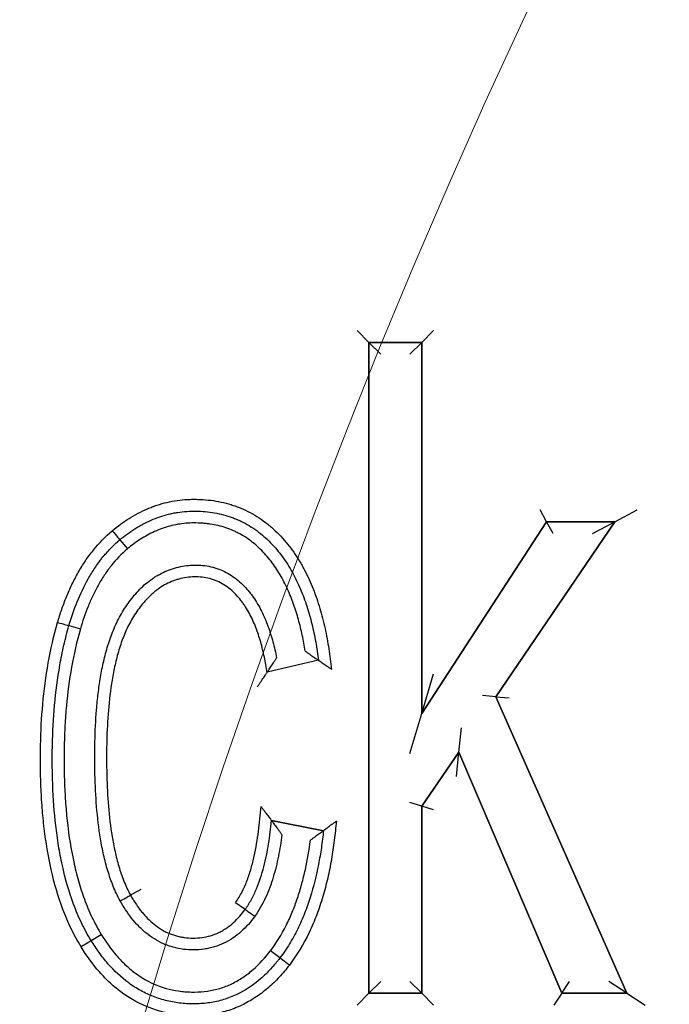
# Model space of a CAD drawing. Header units: millimetres. Extents: x 506 to 3445, y -268 to 1810.
# Tile 27 of 142: x 1773.33 to 1778.82, y 1450.57 to 1458.89. Entities that reach past the tile are written whole.
import ezdxf
from ezdxf.lldxf.tags import DXFTag

# ---------------------------------------------------------------- set-up
doc = ezdxf.new("R2010")
doc.units = ezdxf.units.MM
tags = doc.linetypes.add('DASHDOT', pattern=[70, 31, -13, 13, -13]).pattern_tags.tags
tags[10:11] = [DXFTag(74, 4), DXFTag(75, 0), DXFTag(340, '0'), DXFTag(46, 0.0), DXFTag(50, 0.0), DXFTag(44, 0.0), DXFTag(45, 0.0)]
tags[8:9] = [DXFTag(74, 4), DXFTag(75, 0), DXFTag(340, '0'), DXFTag(46, 0.0), DXFTag(50, 0.0), DXFTag(44, 0.0), DXFTag(45, 0.0)]
tags[6:7] = [DXFTag(74, 4), DXFTag(75, 0), DXFTag(340, '0'), DXFTag(46, 0.0), DXFTag(50, 0.0), DXFTag(44, 0.0), DXFTag(45, 0.0)]
tags[4:5] = [DXFTag(74, 4), DXFTag(75, 0), DXFTag(340, '0'), DXFTag(46, 0.0), DXFTag(50, 0.0), DXFTag(44, 0.0), DXFTag(45, 0.0)]
doc.dimstyles.get("Standard").update_dxf_attribs({"dimtxt": 20, "dimasz": 10, "dimexe": 9, "dimexo": 9, "dimgap": 10, "dimtad": 0, "dimtih": 1, "dimtoh": 1, "dimdsep": 46, "dimtxsty": 'Standard', "dimcen": 0.09, "dimadec": 0, "dimazin": 0, "dimtfac": 1, "dimtofl": 0, "dimtmove": 0, "dimatfit": 3, "dimfxl": 0, "dimtolj": 1, "dimtzin": 0, "dimarcsym": 0})

# ---------------------------------------------------------------- blocks, each defined once
blk = doc.blocks.new('*D10')
at = {"color": 0, "lineweight": -2}
for p, q in [((1111.1969, 1420.6715), (1111.1969, 1598.9882)), ((1895.5969, 1441.7203), (1895.5969, 1598.9882)), ((1121.1969, 1589.9882), (1466.7303, 1589.9882)), ((1885.5969, 1589.9882), (1540.0636, 1589.9882))]:
    blk.add_line(p, q, dxfattribs=at)
at = {"color": 0, "lineweight": 18}
for points in [[(1121.1969, 1591.6548), (1121.1969, 1588.3215), (1111.1969, 1589.9882)], [(1885.5969, 1591.6548), (1885.5969, 1588.3215), (1895.5969, 1589.9882)]]:
    blk.add_solid(points, dxfattribs=at)
at = {"layer": 'Defpoints', "color": 0, "lineweight": 18}
for p in [(1895.5969, 1589.9882), (1895.5969, 1432.7203), (1111.1969, 1411.6715)]:
    blk.add_point(p, dxfattribs=at)
at = {"color": 0, "lineweight": 18, "insert": (1503.3969, 1589.9882), "char_height": 20, "attachment_point": 5}
blk.add_mtext('\\A1;785', dxfattribs=at)

msp = doc.modelspace()

# ---------------------------------------------------------------- linework, layer by layer
for p, q in [((1776.1817, 1456.2637), (1776.2817, 1456.1637)), ((1776.8277, 1456.2637), (1776.7277, 1456.1637)), ((1776.2817, 1456.1637), (1776.2817, 1450.6637)), ((1776.2817, 1456.1637), (1776.2817, 1450.6637)), ((1776.7277, 1456.1637), (1776.2817, 1456.1637)), ((1776.7277, 1456.1637), (1776.2817, 1456.1637)), ((1776.2817, 1450.6637), (1776.2817, 1456.1637)), ((1776.2817, 1456.1637), (1776.7277, 1456.1637)), ((1776.3817, 1456.0637), (1776.2817, 1456.1637)), ((1776.6277, 1456.0637), (1776.7277, 1456.1637)), ((1776.7277, 1453.0275), (1776.7277, 1456.1637)), ((1776.7277, 1453.0275), (1776.7277, 1456.1637)), ((1776.7277, 1456.1637), (1776.7277, 1453.0275)), ((1777.7831, 1454.6484), (1777.7289, 1454.7484)), ((1778.3601, 1454.6484), (1778.5491, 1454.7484)), ((1777.7831, 1454.6484), (1776.7277, 1453.0275)), ((1777.7831, 1454.6484), (1776.7277, 1453.0275)), ((1776.7277, 1453.0275), (1777.7831, 1454.6484)), ((1777.3539, 1453.1696), (1778.3601, 1454.6484)), ((1777.3539, 1453.1696), (1778.3601, 1454.6484)), ((1778.3601, 1454.6484), (1777.3539, 1453.1696)), ((1778.3601, 1454.6484), (1777.7831, 1454.6484)), ((1778.3601, 1454.6484), (1777.7831, 1454.6484)), ((1777.7831, 1454.6484), (1778.3601, 1454.6484)), ((1777.8373, 1454.5484), (1777.7831, 1454.6484)), ((1778.1711, 1454.5484), (1778.3601, 1454.6484)), ((1774.1764, 1454.4964), (1774.2405, 1454.4196)), ((1773.7462, 1453.7704), (1773.8423, 1453.7426)), ((1775.8553, 1453.4778), (1775.4214, 1453.3765)), ((1775.8553, 1453.4778), (1775.4214, 1453.3765)), ((1776.7277, 1453.0275), (1776.8277, 1453.3644)), ((1777.3539, 1453.1696), (1777.24, 1453.18)), ((1778.4614, 1450.6637), (1777.3539, 1453.1696)), ((1778.4614, 1450.6637), (1777.3539, 1453.1696)), ((1777.3539, 1453.1696), (1777.4678, 1453.1593)), ((1777.3539, 1453.1696), (1778.4614, 1450.6637)), ((1776.6277, 1452.6907), (1776.7277, 1453.0275)), ((1777.0417, 1452.7011), (1777.0623, 1452.9077)), ((1776.7277, 1452.2438), (1777.0417, 1452.7011)), ((1776.7277, 1452.2438), (1777.0417, 1452.7011)), ((1777.0417, 1452.7011), (1776.7277, 1452.2438)), ((1777.0212, 1452.4945), (1777.0417, 1452.7011)), ((1777.0417, 1452.7011), (1777.9113, 1450.6637)), ((1777.0417, 1452.7011), (1777.9113, 1450.6637)), ((1777.9113, 1450.6637), (1777.0417, 1452.7011)), ((1776.7277, 1452.2438), (1776.6277, 1452.2748)), ((1776.7277, 1450.6637), (1776.7277, 1452.2438)), ((1776.8277, 1452.2128), (1776.7277, 1452.2438)), ((1776.7277, 1452.2438), (1776.7277, 1450.6637)), ((1775.8971, 1452.037), (1775.4586, 1452.1228)), ((1775.4586, 1452.1228), (1775.8971, 1452.037)), ((1774.354, 1451.5409), (1774.2665, 1451.4925)), ((1775.1543, 1451.4312), (1775.2356, 1451.3729)), ((1773.9339, 1451.1084), (1774.0192, 1451.1606)), ((1775.5292, 1450.962), (1775.4496, 1451.0226)), ((1776.3817, 1450.7637), (1776.2817, 1450.6637)), ((1776.7277, 1450.6637), (1776.6277, 1450.7637)), ((1777.9113, 1450.6637), (1777.9774, 1450.7637)), ((1778.4614, 1450.6637), (1778.3078, 1450.7637)), ((1776.1817, 1450.5637), (1776.2817, 1450.6637)), ((1776.2817, 1450.6637), (1776.7277, 1450.6637)), ((1776.2817, 1450.6637), (1776.7277, 1450.6637)), ((1776.7277, 1450.6637), (1776.2817, 1450.6637)), ((1776.8277, 1450.5637), (1776.7277, 1450.6637)), ((1777.9113, 1450.6637), (1777.8453, 1450.5637)), ((1777.9113, 1450.6637), (1778.4614, 1450.6637)), ((1778.4614, 1450.6637), (1777.9113, 1450.6637)), ((1778.4614, 1450.6637), (1778.6149, 1450.5637))]:
    msp.add_line(p, q)
at = {"linetype": 'DASHDOT', "lineweight": 18}
msp.add_circle((1833.6969, 1432.7203), 61.9, dxfattribs=at)
for centre, major_axis, ratio, start_param, end_param in [((1774.1124, 1454.5732), (-0.064, 0.0768), 0.004299, 1.570796, 3.141593), ((1773.6503, 1453.7986), (-0.0959, 0.0282), 0.003824, 1.570796, 3.141593), ((1774.179, 1451.4441), (0.0875, 0.0484), 0.005386, 4.712389, 6.283185), ((1775.3168, 1451.3146), (-0.0813, 0.0583), 0.004106, 0, 1.570795), ((1773.8488, 1451.0559), (-0.0851, -0.0524), 0.001894, 3.141593, 4.712389), ((1775.6086, 1450.9013), (0.0794, -0.0607), 0.002269, 1.570796, 3.141593)]:
    msp.add_ellipse(centre, major_axis=major_axis, ratio=ratio, start_param=start_param, end_param=end_param)
for points, knots in [([(1774.112, 1454.573), (1774.1346, 1454.5918), (1774.1579, 1454.61), (1774.2053, 1454.6446), (1774.2295, 1454.661), (1774.3037, 1454.7076), (1774.3554, 1454.7349), (1774.4231, 1454.7637), (1774.4368, 1454.7691), (1774.4643, 1454.7795), (1774.5056, 1454.794), (1774.6034, 1454.8214), (1774.6893, 1454.8337), (1774.7621, 1454.8377), (1774.7767, 1454.8382), (1774.806, 1454.8385), (1774.8208, 1454.8384), (1774.8649, 1454.8373), (1774.8941, 1454.8354), (1774.9811, 1454.8263), (1775.0383, 1454.8156), (1775.1087, 1454.7956), (1775.1227, 1454.7912), (1775.1506, 1454.7819), (1775.1645, 1454.7768), (1775.2057, 1454.7608), (1775.2324, 1454.749), (1775.3104, 1454.7098), (1775.3596, 1454.679), (1775.4178, 1454.6348), (1775.4293, 1454.6256), (1775.4519, 1454.6068), (1775.463, 1454.5971), (1775.4957, 1454.5675), (1775.5165, 1454.547), (1775.5763, 1454.4832), (1775.6127, 1454.4379), (1775.6628, 1454.3662), (1775.6787, 1454.3416), (1775.7015, 1454.3039), (1775.7089, 1454.2912), (1775.7233, 1454.2657), (1775.7303, 1454.2528), (1775.7643, 1454.1881), (1775.7883, 1454.1352), (1775.8311, 1454.0274), (1775.8499, 1453.9725), (1775.8832, 1453.861), (1775.8977, 1453.8044), (1775.9228, 1453.6901), (1775.9334, 1453.6326), (1775.947, 1453.5459), (1775.951, 1453.517), (1775.9585, 1453.459), (1775.9623, 1453.4299), (1775.966, 1453.4009)], [0, 0, 0, 0, 0.03125, 0.03125, 0.0625, 0.0625, 0.125, 0.125, 0.140625, 0.140625, 0.15625, 0.1875, 0.25, 0.25, 0.265625, 0.265625, 0.28125, 0.28125, 0.3125, 0.3125, 0.375, 0.375, 0.390625, 0.390625, 0.40625, 0.40625, 0.4375, 0.4375, 0.5, 0.5, 0.515625, 0.515625, 0.53125, 0.53125, 0.5625, 0.5625, 0.625, 0.625, 0.65625, 0.65625, 0.671875, 0.671875, 0.6875, 0.6875, 0.75, 0.75, 0.8125, 0.8125, 0.875, 0.875, 0.9375, 0.9375, 0.96875, 0.96875, 1, 1, 1, 1]), ([(1774.1764, 1454.4964), (1774.2164, 1454.5298), (1774.2583, 1454.5607), (1774.3136, 1454.5958), (1774.3248, 1454.6026), (1774.3474, 1454.6158), (1774.3816, 1454.6349), (1774.4167, 1454.6519), (1774.4879, 1454.683), (1774.537, 1454.6999), (1774.6006, 1454.7155), (1774.6134, 1454.7184), (1774.6392, 1454.7236), (1774.6778, 1454.7304), (1774.7166, 1454.7347), (1774.7684, 1454.7381), (1774.7944, 1454.7387), (1774.8464, 1454.738), (1774.8725, 1454.7366), (1774.9248, 1454.7319), (1774.9508, 1454.7285), (1775.002, 1454.7196), (1775.0527, 1454.7086), (1775.1146, 1454.6891), (1775.1511, 1454.6748), (1775.1752, 1454.6647), (1775.1872, 1454.6593), (1775.2464, 1454.631), (1775.2909, 1454.6042), (1775.3537, 1454.5583), (1775.374, 1454.542), (1775.4133, 1454.5077), (1775.4324, 1454.4896), (1775.4871, 1454.4333), (1775.5203, 1454.3934), (1775.5813, 1454.3095), (1775.6091, 1454.2654), (1775.6598, 1454.1737), (1775.6823, 1454.1269), (1775.7227, 1454.0316), (1775.7405, 1453.9831), (1775.7724, 1453.8849), (1775.7864, 1453.8351), (1775.8112, 1453.7344), (1775.822, 1453.6835), (1775.8407, 1453.5809), (1775.8486, 1453.5295), (1775.8553, 1453.4778)], [0, 0, 0, 0, 0.0625, 0.0625, 0.078125, 0.078125, 0.09375, 0.125, 0.125, 0.1875, 0.1875, 0.203125, 0.203125, 0.21875, 0.25, 0.25, 0.28125, 0.28125, 0.3125, 0.3125, 0.34375, 0.34375, 0.375, 0.40625, 0.421875, 0.421875, 0.4375, 0.4375, 0.5, 0.5, 0.53125, 0.53125, 0.5625, 0.5625, 0.625, 0.625, 0.6875, 0.6875, 0.75, 0.75, 0.8125, 0.8125, 0.875, 0.875, 0.9375, 0.9375, 1, 1, 1, 1]), ([(1773.6502, 1453.7983), (1773.661, 1453.8349), (1773.6726, 1453.8713), (1773.6975, 1453.9434), (1773.7243, 1454.0147), (1773.755, 1454.0844), (1773.7881, 1454.1531), (1773.8058, 1454.1871), (1773.8434, 1454.2534), (1773.8635, 1454.2858), (1773.9061, 1454.3491), (1773.9288, 1454.3799), (1774.0006, 1454.469), (1774.0534, 1454.5237), (1774.112, 1454.573)], [0, 0, 0, 0, 0.125, 0.125, 0.25, 0.375, 0.375, 0.5, 0.5, 0.625, 0.625, 0.75, 0.75, 1, 1, 1, 1]), ([(1775.7432, 1453.5543), (1775.736, 1453.5996), (1775.7277, 1453.6446), (1775.7087, 1453.7338), (1775.6979, 1453.7781), (1775.6736, 1453.8657), (1775.66, 1453.909), (1775.6295, 1453.9947), (1775.6125, 1454.037), (1775.584, 1454.0995), (1775.5739, 1454.1203), (1775.5527, 1454.1611), (1775.5416, 1454.1812), (1775.5068, 1454.2403), (1775.4688, 1454.2971), (1775.4254, 1454.3501), (1775.3951, 1454.3845), (1775.3792, 1454.4012), (1775.3296, 1454.4496), (1775.2945, 1454.4789), (1775.2381, 1454.5178), (1775.2091, 1454.536), (1775.1786, 1454.5522), (1775.158, 1454.5625), (1775.1475, 1454.5675), (1775.0948, 1454.5908), (1775.0515, 1454.6052), (1774.985, 1454.621), (1774.9514, 1454.6274), (1774.9173, 1454.6318), (1774.8944, 1454.6343), (1774.8828, 1454.6354), (1774.8483, 1454.6378), (1774.8254, 1454.6385), (1774.7798, 1454.6384), (1774.7116, 1454.6355), (1774.6443, 1454.624), (1774.5777, 1454.6064), (1774.5555, 1454.5996), (1774.5121, 1454.5841), (1774.4909, 1454.5755), (1774.4287, 1454.5474), (1774.389, 1454.5255), (1774.3126, 1454.4764), (1774.2759, 1454.4492), (1774.2405, 1454.4196)], [0, 0, 0, 0, 0.0625, 0.0625, 0.125, 0.125, 0.1875, 0.1875, 0.25, 0.25, 0.28125, 0.28125, 0.3125, 0.3125, 0.375, 0.40625, 0.40625, 0.4375, 0.4375, 0.5, 0.5, 0.53125, 0.546875, 0.546875, 0.5625, 0.5625, 0.625, 0.625, 0.65625, 0.671875, 0.671875, 0.6875, 0.6875, 0.71875, 0.71875, 0.75, 0.8125, 0.8125, 0.84375, 0.84375, 0.875, 0.875, 0.9375, 0.9375, 1, 1, 1, 1]), ([(1773.7462, 1453.7704), (1773.7664, 1453.8389), (1773.7895, 1453.9065), (1773.8431, 1454.0389), (1773.8735, 1454.1033), (1773.9261, 1454.1966), (1773.9447, 1454.2272), (1773.9843, 1454.2864), (1774.0053, 1454.3152), (1774.0499, 1454.371), (1774.0735, 1454.3979), (1774.123, 1454.4491), (1774.149, 1454.4734), (1774.1764, 1454.4964)], [0, 0, 0, 0, 0.25, 0.25, 0.5, 0.5, 0.625, 0.625, 0.75, 0.75, 0.875, 0.875, 1, 1, 1, 1]), ([(1774.2405, 1454.4196), (1774.1894, 1454.3766), (1774.1438, 1454.3288), (1774.0924, 1454.2639), (1774.0824, 1454.2506), (1774.0629, 1454.2237), (1774.0534, 1454.21), (1774.0259, 1454.1683), (1773.9916, 1454.1115), (1773.9614, 1454.0524), (1773.933, 1453.9923), (1773.9197, 1453.9618), (1773.8825, 1453.8693), (1773.8611, 1453.8064), (1773.8423, 1453.7426)], [0, 0, 0, 0, 0.25, 0.25, 0.3125, 0.3125, 0.375, 0.375, 0.5, 0.625, 0.625, 0.75, 0.75, 1, 1, 1, 1]), ([(1774.1793, 1451.4436), (1774.168, 1451.4639), (1774.1575, 1451.4846), (1774.1377, 1451.5266), (1774.1285, 1451.5477), (1774.1025, 1451.6118), (1774.0875, 1451.6553), (1774.061, 1451.7433), (1774.0495, 1451.7879), (1774.0343, 1451.8555), (1774.0296, 1451.8781), (1774.0208, 1451.9235), (1774.0167, 1451.9462), (1773.9978, 1452.0596), (1773.9873, 1452.1504), (1773.9724, 1452.3322), (1773.968, 1452.4231), (1773.9646, 1452.5596), (1773.9641, 1452.6051), (1773.9639, 1452.6961), (1773.9644, 1452.7416), (1773.9674, 1452.8781), (1773.9717, 1452.9692), (1773.983, 1453.1059), (1773.9875, 1453.1515), (1773.9958, 1453.2199), (1773.9989, 1453.2427), (1774.0054, 1453.2883), (1774.009, 1453.3111), (1774.0206, 1453.3792), (1774.0294, 1453.4243), (1774.0499, 1453.5136), (1774.0616, 1453.5579), (1774.0885, 1453.6454), (1774.1037, 1453.6886), (1774.13, 1453.7525), (1774.1394, 1453.7737), (1774.1594, 1453.8155), (1774.1701, 1453.8361), (1774.1926, 1453.8764), (1774.2045, 1453.8961), (1774.2293, 1453.9349), (1774.2552, 1453.973), (1774.2836, 1454.0094), (1774.3135, 1454.0448), (1774.3292, 1454.0621), (1774.378, 1454.1113), (1774.413, 1454.1412), (1774.4604, 1454.174), (1774.47, 1454.1804), (1774.4897, 1454.1926), (1774.4998, 1454.1985), (1774.5304, 1454.2153), (1774.5512, 1454.2253), (1774.6149, 1454.2517), (1774.6589, 1454.2645), (1774.7272, 1454.2766), (1774.7505, 1454.2794), (1774.7851, 1454.2818), (1774.7966, 1454.2823), (1774.8197, 1454.2828), (1774.8312, 1454.2827), (1774.8656, 1454.2815), (1774.8886, 1454.2793), (1774.9343, 1454.2719), (1774.9573, 1454.2667), (1775.0238, 1454.2466), (1775.0657, 1454.2276), (1775.1249, 1454.1911), (1775.1441, 1454.1776), (1775.1804, 1454.1487), (1775.2148, 1454.118), (1775.246, 1454.0841), (1775.2683, 1454.0575), (1775.2756, 1454.0485), (1775.2898, 1454.0301), (1775.2967, 1454.0207), (1775.3301, 1453.9732), (1775.3533, 1453.9335), (1775.3944, 1453.8513), (1775.4123, 1453.8089), (1775.4361, 1453.7438), (1775.4435, 1453.7218), (1775.4574, 1453.6776), (1775.4639, 1453.6554), (1775.482, 1453.5884), (1775.4923, 1453.5433), (1775.5014, 1453.4978)], [0, 0, 0, 0, 0.015625, 0.015625, 0.03125, 0.03125, 0.0625, 0.0625, 0.09375, 0.09375, 0.109375, 0.109375, 0.125, 0.125, 0.1875, 0.1875, 0.25, 0.25, 0.28125, 0.28125, 0.3125, 0.3125, 0.375, 0.375, 0.40625, 0.40625, 0.421875, 0.421875, 0.4375, 0.4375, 0.46875, 0.46875, 0.5, 0.5, 0.53125, 0.53125, 0.546875, 0.546875, 0.5625, 0.5625, 0.578125, 0.578125, 0.59375, 0.609375, 0.609375, 0.625, 0.625, 0.65625, 0.65625, 0.664062, 0.664062, 0.671875, 0.671875, 0.6875, 0.6875, 0.71875, 0.71875, 0.734375, 0.734375, 0.742187, 0.742187, 0.75, 0.75, 0.765625, 0.765625, 0.78125, 0.78125, 0.8125, 0.8125, 0.828125, 0.828125, 0.84375, 0.859375, 0.859375, 0.867187, 0.867187, 0.875, 0.875, 0.90625, 0.90625, 0.9375, 0.9375, 0.953125, 0.953125, 0.96875, 0.96875, 1, 1, 1, 1]), ([(1775.4214, 1453.3765), (1775.4146, 1453.4196), (1775.4069, 1453.4625), (1775.3887, 1453.5478), (1775.3783, 1453.5903), (1775.3544, 1453.6739), (1775.3408, 1453.715), (1775.3095, 1453.7955), (1775.2918, 1453.8349), (1775.2609, 1453.8922), (1775.2499, 1453.911), (1775.232, 1453.9386), (1775.2259, 1453.9477), (1775.2131, 1453.9657), (1775.2065, 1453.9745), (1775.1862, 1454.0003), (1775.172, 1454.0169), (1775.1417, 1454.0486), (1775.1257, 1454.0636), (1775.0748, 1454.106), (1775.0381, 1454.1293), (1774.9881, 1454.1511), (1774.9779, 1454.1551), (1774.9571, 1454.1624), (1774.9464, 1454.1656), (1774.9145, 1454.174), (1774.8931, 1454.1778), (1774.8496, 1454.1824), (1774.8277, 1454.1831), (1774.7835, 1454.1819), (1774.7397, 1454.1782), (1774.6968, 1454.1695), (1774.6649, 1454.1609), (1774.6543, 1454.1577), (1774.6334, 1454.1506), (1774.582, 1454.1314), (1774.5346, 1454.1047), (1774.4899, 1454.0724), (1774.4811, 1454.0657), (1774.464, 1454.0519), (1774.439, 1454.0307), (1774.4002, 1453.9924), (1774.3719, 1453.9593), (1774.3448, 1453.9251), (1774.3318, 1453.9074), (1774.307, 1453.8711), (1774.2952, 1453.8527), (1774.2728, 1453.8153), (1774.2622, 1453.7963), (1774.2324, 1453.7384), (1774.2152, 1453.6986), (1774.1921, 1453.6375), (1774.1849, 1453.6169), (1774.1714, 1453.5753), (1774.1651, 1453.5543), (1774.1474, 1453.4912), (1774.1372, 1453.449), (1774.1195, 1453.3642), (1774.1119, 1453.3217), (1774.0921, 1453.1938), (1774.0829, 1453.1081), (1774.0701, 1452.9361), (1774.0665, 1452.8497), (1774.0641, 1452.7199), (1774.0639, 1452.6765), (1774.0642, 1452.5897), (1774.0649, 1452.5464), (1774.0684, 1452.4166), (1774.0728, 1452.3304), (1774.0871, 1452.1588), (1774.097, 1452.0734), (1774.118, 1451.9462), (1774.126, 1451.9039), (1774.1447, 1451.8197), (1774.1553, 1451.7779), (1774.1799, 1451.6946), (1774.1939, 1451.6532), (1774.2185, 1451.5916), (1774.2272, 1451.5713), (1774.2459, 1451.5314), (1774.2559, 1451.5117), (1774.2665, 1451.4925)], [0, 0, 0, 0, 0.03125, 0.03125, 0.0625, 0.0625, 0.09375, 0.09375, 0.125, 0.125, 0.140625, 0.140625, 0.148437, 0.148437, 0.15625, 0.15625, 0.171875, 0.171875, 0.1875, 0.1875, 0.21875, 0.21875, 0.226562, 0.226562, 0.234375, 0.234375, 0.25, 0.25, 0.265625, 0.265625, 0.28125, 0.296875, 0.296875, 0.304687, 0.304687, 0.3125, 0.34375, 0.34375, 0.351562, 0.351562, 0.359375, 0.375, 0.390625, 0.390625, 0.40625, 0.40625, 0.421875, 0.421875, 0.4375, 0.4375, 0.46875, 0.46875, 0.484375, 0.484375, 0.5, 0.5, 0.53125, 0.53125, 0.5625, 0.5625, 0.625, 0.625, 0.6875, 0.6875, 0.71875, 0.71875, 0.75, 0.75, 0.8125, 0.8125, 0.875, 0.875, 0.90625, 0.90625, 0.9375, 0.9375, 0.96875, 0.96875, 0.984375, 0.984375, 1, 1, 1, 1]), ([(1773.8487, 1451.0561), (1773.8176, 1451.1066), (1773.7896, 1451.1582), (1773.7388, 1451.2636), (1773.716, 1451.3173), (1773.6542, 1451.4809), (1773.6217, 1451.5934), (1773.57, 1451.8235), (1773.551, 1451.9394), (1773.5302, 1452.1142), (1773.5246, 1452.1727), (1773.5155, 1452.2899), (1773.5121, 1452.3487), (1773.5073, 1452.4662), (1773.5058, 1452.5248), (1773.5047, 1452.642), (1773.5056, 1452.8174), (1773.5146, 1452.9921), (1773.5356, 1453.2242), (1773.5505, 1453.3398), (1773.5913, 1453.5699), (1773.6172, 1453.6844), (1773.6502, 1453.7983)], [0, 0, 0, 0, 0.0625, 0.0625, 0.125, 0.125, 0.25, 0.25, 0.375, 0.375, 0.4375, 0.4375, 0.5, 0.5, 0.5625, 0.5625, 0.625, 0.75, 0.75, 0.875, 0.875, 1, 1, 1, 1]), ([(1773.9339, 1451.1084), (1773.9189, 1451.1328), (1773.9045, 1451.1577), (1773.8772, 1451.2081), (1773.8642, 1451.2337), (1773.8394, 1451.2855), (1773.8276, 1451.3117), (1773.8054, 1451.3644), (1773.795, 1451.391), (1773.7454, 1451.5244), (1773.7147, 1451.6335), (1773.6781, 1451.7999), (1773.6675, 1451.8558), (1773.6491, 1451.9684), (1773.6413, 1452.0251), (1773.6218, 1452.1949), (1773.6137, 1452.308), (1773.607, 1452.4776), (1773.6057, 1452.5341), (1773.6048, 1452.6471), (1773.6051, 1452.7036), (1773.6086, 1452.873), (1773.6145, 1452.9858), (1773.6348, 1453.2114), (1773.6493, 1453.3241), (1773.6792, 1453.493), (1773.6905, 1453.5491), (1773.7161, 1453.6604), (1773.7303, 1453.7156), (1773.7462, 1453.7704)], [0, 0, 0, 0, 0.03125, 0.03125, 0.0625, 0.0625, 0.09375, 0.09375, 0.125, 0.125, 0.25, 0.25, 0.3125, 0.3125, 0.375, 0.375, 0.5, 0.5, 0.5625, 0.5625, 0.625, 0.625, 0.75, 0.75, 0.875, 0.875, 0.9375, 0.9375, 1, 1, 1, 1]), ([(1773.8423, 1453.7426), (1773.8115, 1453.6362), (1773.7871, 1453.5288), (1773.7487, 1453.3121), (1773.7345, 1453.2028), (1773.7196, 1453.0379), (1773.7156, 1452.9827), (1773.7096, 1452.8725), (1773.7055, 1452.7623), (1773.7048, 1452.652), (1773.7056, 1452.5417), (1773.7068, 1452.4866), (1773.711, 1452.3763), (1773.714, 1452.3211), (1773.722, 1452.2109), (1773.727, 1452.156), (1773.7456, 1451.9917), (1773.7626, 1451.8828), (1773.7919, 1451.7478), (1773.7981, 1451.7208), (1773.8114, 1451.6673), (1773.8185, 1451.6406), (1773.8411, 1451.5613), (1773.8579, 1451.5091), (1773.8958, 1451.4064), (1773.9168, 1451.3558), (1773.9639, 1451.2566), (1773.99, 1451.208), (1774.0192, 1451.1606)], [0, 0, 0, 0, 0.125, 0.125, 0.25, 0.25, 0.3125, 0.3125, 0.375, 0.4375, 0.4375, 0.5, 0.5, 0.5625, 0.5625, 0.625, 0.625, 0.75, 0.75, 0.78125, 0.78125, 0.8125, 0.8125, 0.875, 0.875, 0.9375, 0.9375, 1, 1, 1, 1]), ([(1775.4214, 1453.3765), (1775.4214, 1453.3765), (1775.4222, 1453.3777), (1775.4253, 1453.3823), (1775.4275, 1453.3856), (1775.4316, 1453.3916), (1775.433, 1453.3938), (1775.4361, 1453.3984), (1775.4378, 1453.4009), (1775.4429, 1453.4086), (1775.4466, 1453.4142), (1775.4583, 1453.4317), (1775.4666, 1453.4443), (1775.4796, 1453.4641), (1775.4839, 1453.4708), (1775.4926, 1453.4842), (1775.497, 1453.4911), (1775.5014, 1453.4978)], [0, 0, 0, 0, 0.125, 0.125, 0.25, 0.25, 0.3125, 0.3125, 0.375, 0.375, 0.5, 0.5, 0.75, 0.75, 0.875, 0.875, 1, 1, 1, 1]), ([(1775.7432, 1453.5543), (1775.7496, 1453.55), (1775.7561, 1453.5456), (1775.7688, 1453.537), (1775.7752, 1453.5327), (1775.7938, 1453.52), (1775.8056, 1453.512), (1775.8219, 1453.5008), (1775.827, 1453.4973), (1775.8363, 1453.4909), (1775.8405, 1453.488), (1775.8458, 1453.4843), (1775.8474, 1453.4832), (1775.8501, 1453.4813), (1775.8514, 1453.4805), (1775.8543, 1453.4785), (1775.8553, 1453.4778), (1775.8553, 1453.4778)], [0, 0, 0, 0, 0.125049, 0.125049, 0.250098, 0.250098, 0.500196, 0.500196, 0.625245, 0.625245, 0.750294, 0.750294, 0.812818, 0.812818, 0.875343, 0.875343, 1, 1, 1, 1]), ([(1775.8553, 1453.4778), (1775.8553, 1453.4778), (1775.8563, 1453.4771), (1775.8592, 1453.4751), (1775.8604, 1453.4742), (1775.8631, 1453.4723), (1775.8647, 1453.4712), (1775.8699, 1453.4676), (1775.8741, 1453.4647), (1775.8833, 1453.4584), (1775.8883, 1453.4549), (1775.9044, 1453.4437), (1775.9161, 1453.4356), (1775.9345, 1453.4228), (1775.9408, 1453.4185), (1775.9533, 1453.4098), (1775.9597, 1453.4053), (1775.966, 1453.4009)], [0, 0, 0, 0, 0.125, 0.125, 0.1875, 0.1875, 0.25, 0.25, 0.375, 0.375, 0.5, 0.5, 0.75, 0.75, 0.875, 0.875, 1, 1, 1, 1]), ([(1775.3392, 1453.2546), (1775.3438, 1453.2613), (1775.3484, 1453.2681), (1775.3574, 1453.2815), (1775.3619, 1453.2882), (1775.3708, 1453.3014), (1775.3751, 1453.3079), (1775.3836, 1453.3204), (1775.3877, 1453.3265), (1775.3957, 1453.3383), (1775.3995, 1453.344), (1775.4047, 1453.3517), (1775.4064, 1453.3542), (1775.4095, 1453.3589), (1775.411, 1453.3611), (1775.4152, 1453.3672), (1775.4174, 1453.3706), (1775.4205, 1453.3752), (1775.4214, 1453.3764), (1775.4214, 1453.3765)], [0, 0, 0, 0, 0.125208, 0.125208, 0.250417, 0.250417, 0.375625, 0.375625, 0.500834, 0.500834, 0.626042, 0.626042, 0.688646, 0.688646, 0.75125, 0.75125, 0.876459, 0.876459, 1, 1, 1, 1]), ([(1775.1543, 1451.4312), (1775.1751, 1451.46), (1775.1934, 1451.4906), (1775.2257, 1451.5534), (1775.2397, 1451.5857), (1775.2649, 1451.6516), (1775.276, 1451.6854), (1775.2957, 1451.7533), (1775.3044, 1451.7875), (1775.3274, 1451.891), (1775.3389, 1451.9609), (1775.3523, 1452.0662), (1775.3561, 1452.1013), (1775.3627, 1452.1718), (1775.366, 1452.207), (1775.3693, 1452.2422)], [0, 0, 0, 0, 0.125, 0.125, 0.25, 0.25, 0.375, 0.375, 0.5, 0.5, 0.75, 0.75, 0.875, 0.875, 1, 1, 1, 1]), ([(1775.3693, 1452.2422), (1775.3742, 1452.2356), (1775.3791, 1452.229), (1775.3889, 1452.2159), (1775.3938, 1452.2094), (1775.4034, 1452.1966), (1775.4081, 1452.1902), (1775.4173, 1452.178), (1775.4218, 1452.172), (1775.4304, 1452.1605), (1775.4345, 1452.1549), (1775.4421, 1452.1448), (1775.4456, 1452.1401), (1775.4517, 1452.132), (1775.4542, 1452.1287), (1775.4576, 1452.124), (1775.4586, 1452.1228), (1775.4585, 1452.1228)], [0, 0, 0, 0, 0.125, 0.125, 0.25, 0.25, 0.375, 0.375, 0.5, 0.5, 0.625, 0.625, 0.75, 0.75, 0.875, 0.875, 1, 1, 1, 1]), ([(1775.2356, 1451.3729), (1775.2549, 1451.3996), (1775.2722, 1451.4275), (1775.3036, 1451.4851), (1775.3178, 1451.5148), (1775.3563, 1451.6061), (1775.3766, 1451.6689), (1775.4101, 1451.7966), (1775.4232, 1451.8613), (1775.4444, 1451.9916), (1775.4524, 1452.0571), (1775.4586, 1452.1228)], [0, 0, 0, 0, 0.125, 0.125, 0.25, 0.25, 0.5, 0.5, 0.75, 0.75, 1, 1, 1, 1]), ([(1775.4585, 1452.1228), (1775.4586, 1452.1228), (1775.4595, 1452.1216), (1775.4629, 1452.117), (1775.4653, 1452.1138), (1775.4713, 1452.1058), (1775.4747, 1452.1011), (1775.4822, 1452.091), (1775.4863, 1452.0855), (1775.499, 1452.0683), (1775.5081, 1452.056), (1775.5222, 1452.0367), (1775.5269, 1452.0302), (1775.5364, 1452.0171), (1775.5412, 1452.0104), (1775.546, 1452.0038)], [0, 0, 0, 0, 0.125, 0.125, 0.25, 0.25, 0.375, 0.375, 0.5, 0.5, 0.75, 0.75, 0.875, 0.875, 1, 1, 1, 1]), ([(1776.0061, 1452.1175), (1776.0033, 1452.0907), (1776.0005, 1452.0638), (1775.9948, 1452.01), (1775.9918, 1451.9831), (1775.9818, 1451.9026), (1775.9739, 1451.8491), (1775.9554, 1451.7427), (1775.9448, 1451.6897), (1775.9206, 1451.5844), (1775.9069, 1451.532), (1775.876, 1451.4285), (1775.8589, 1451.3773), (1775.8302, 1451.3016), (1775.8201, 1451.2766), (1775.7989, 1451.2269), (1775.7878, 1451.2022), (1775.7294, 1451.0803), (1775.6744, 1450.9878), (1775.6087, 1450.9015)], [0, 0, 0, 0, 0.0625, 0.0625, 0.125, 0.125, 0.25, 0.25, 0.375, 0.375, 0.5, 0.5, 0.625, 0.625, 0.6875, 0.6875, 0.75, 0.75, 1, 1, 1, 1]), ([(1776.0061, 1452.1175), (1775.9999, 1452.113), (1775.9937, 1452.1083), (1775.9813, 1452.0992), (1775.9752, 1452.0947), (1775.957, 1452.0813), (1775.9456, 1452.0728), (1775.9297, 1452.0611), (1775.9247, 1452.0574), (1775.9157, 1452.0507), (1775.9116, 1452.0477), (1775.9064, 1452.0439), (1775.9048, 1452.0427), (1775.9021, 1452.0407), (1775.9009, 1452.0398), (1775.8981, 1452.0377), (1775.8971, 1452.037), (1775.8971, 1452.037)], [0, 0, 0, 0, 0.125234, 0.125234, 0.250467, 0.250467, 0.500935, 0.500935, 0.626168, 0.626168, 0.751402, 0.751402, 0.814019, 0.814019, 0.876635, 0.876635, 1, 1, 1, 1]), ([(1775.546, 1452.0038), (1775.5382, 1451.943), (1775.5286, 1451.8825), (1775.5045, 1451.7624), (1775.49, 1451.7029), (1775.4634, 1451.6152), (1775.4537, 1451.5861), (1775.4323, 1451.5286), (1775.4206, 1451.5004), (1775.3824, 1451.4173), (1775.3527, 1451.3641), (1775.3166, 1451.3143)], [0, 0, 0, 0, 0.25, 0.25, 0.5, 0.5, 0.625, 0.625, 0.75, 0.75, 1, 1, 1, 1]), ([(1775.8971, 1452.037), (1775.892, 1451.9893), (1775.8861, 1451.9417), (1775.8721, 1451.8468), (1775.8641, 1451.7994), (1775.8367, 1451.6584), (1775.8138, 1451.5654), (1775.7705, 1451.4282), (1775.7545, 1451.3829), (1775.7194, 1451.2938), (1775.7002, 1451.2499), (1775.6685, 1451.1853), (1775.6574, 1451.1639), (1775.6344, 1451.1219), (1775.5985, 1451.0597), (1775.5582, 1451.0002), (1775.5292, 1450.962)], [0, 0, 0, 0, 0.125, 0.125, 0.25, 0.25, 0.5, 0.5, 0.625, 0.625, 0.75, 0.75, 0.8125, 0.8125, 0.875, 1, 1, 1, 1]), ([(1775.8971, 1452.037), (1775.8971, 1452.037), (1775.8961, 1452.0362), (1775.8932, 1452.0341), (1775.892, 1452.0332), (1775.8893, 1452.0312), (1775.8877, 1452.0301), (1775.8842, 1452.0275), (1775.8823, 1452.0261), (1775.8782, 1452.0231), (1775.876, 1452.0215), (1775.8692, 1452.0164), (1775.8642, 1452.0128), (1775.8481, 1452.001), (1775.8366, 1451.9926), (1775.8182, 1451.9793), (1775.812, 1451.9748), (1775.7995, 1451.9658), (1775.7932, 1451.9612), (1775.7869, 1451.9567)], [0, 0, 0, 0, 0.125, 0.125, 0.1875, 0.1875, 0.25, 0.25, 0.3125, 0.3125, 0.375, 0.375, 0.5, 0.5, 0.75, 0.75, 0.875, 0.875, 1, 1, 1, 1]), ([(1775.4496, 1451.0226), (1775.5005, 1451.0895), (1775.5439, 1451.1607), (1775.6003, 1451.2725), (1775.6176, 1451.3106), (1775.6496, 1451.3882), (1775.6642, 1451.4274), (1775.6908, 1451.5067), (1775.7029, 1451.5467), (1775.725, 1451.6274), (1775.7349, 1451.6682), (1775.7618, 1451.791), (1775.7759, 1451.8735), (1775.7869, 1451.9567)], [0, 0, 0, 0, 0.25, 0.25, 0.375, 0.375, 0.5, 0.5, 0.625, 0.625, 0.75, 0.75, 1, 1, 1, 1]), ([(1774.2665, 1451.4925), (1774.2696, 1451.487), (1774.2727, 1451.4816), (1774.279, 1451.4707), (1774.2886, 1451.4546), (1774.3118, 1451.4175), (1774.3334, 1451.3869), (1774.3564, 1451.3572), (1774.3642, 1451.3475), (1774.3804, 1451.3283), (1774.3888, 1451.3189), (1774.4145, 1451.2915), (1774.4504, 1451.257), (1774.4901, 1451.227), (1774.5215, 1451.2065), (1774.5323, 1451.2), (1774.5543, 1451.1878), (1774.5877, 1451.1707), (1774.6343, 1451.1532), (1774.6706, 1451.1439), (1774.6952, 1451.1387), (1774.7076, 1451.1365), (1774.7449, 1451.1313), (1774.7698, 1451.1296), (1774.8196, 1451.1294), (1774.8446, 1451.1309), (1774.9195, 1451.1411), (1774.9671, 1451.1552), (1775.0234, 1451.1821), (1775.0345, 1451.1879), (1775.0564, 1451.2005), (1775.0882, 1451.2205), (1775.1176, 1451.2437), (1775.1547, 1451.2772), (1775.1724, 1451.2952), (1775.2055, 1451.3329), (1775.221, 1451.3526), (1775.2356, 1451.3729)], [0, 0, 0, 0, 0.015625, 0.015625, 0.03125, 0.0625, 0.125, 0.125, 0.15625, 0.15625, 0.1875, 0.1875, 0.25, 0.3125, 0.3125, 0.34375, 0.34375, 0.375, 0.4375, 0.46875, 0.46875, 0.5, 0.5, 0.5625, 0.5625, 0.625, 0.625, 0.75, 0.75, 0.78125, 0.78125, 0.8125, 0.875, 0.875, 0.9375, 0.9375, 1, 1, 1, 1]), ([(1775.3166, 1451.3143), (1775.2823, 1451.2666), (1775.2442, 1451.2228), (1775.1792, 1451.1649), (1775.1563, 1451.1468), (1775.1074, 1451.1139), (1775.082, 1451.0993), (1775.0296, 1451.0742), (1775.0024, 1451.0636), (1774.9603, 1451.0508), (1774.946, 1451.0471), (1774.9173, 1451.0407), (1774.8742, 1451.0328), (1774.8306, 1451.0297), (1774.7721, 1451.0293), (1774.7426, 1451.031), (1774.6846, 1451.0384), (1774.6561, 1451.0441), (1774.6141, 1451.0557), (1774.6002, 1451.06), (1774.5726, 1451.0699), (1774.559, 1451.0753), (1774.4916, 1451.105), (1774.4424, 1451.136), (1774.3857, 1451.1825), (1774.3746, 1451.1922), (1774.3531, 1451.2121), (1774.3219, 1451.2428), (1774.2934, 1451.2757), (1774.2396, 1451.3438), (1774.2079, 1451.3925), (1774.1793, 1451.4436)], [0, 0, 0, 0, 0.125, 0.125, 0.1875, 0.1875, 0.25, 0.25, 0.3125, 0.3125, 0.34375, 0.34375, 0.375, 0.4375, 0.4375, 0.5, 0.5, 0.5625, 0.5625, 0.59375, 0.59375, 0.625, 0.625, 0.75, 0.75, 0.78125, 0.78125, 0.8125, 0.875, 0.875, 1, 1, 1, 1]), ([(1774.0192, 1451.1606), (1774.0571, 1451.0989), (1774.0987, 1451.0402), (1774.1688, 1450.9585), (1774.1935, 1450.9323), (1774.2327, 1450.8949), (1774.2462, 1450.8828), (1774.2739, 1450.8592), (1774.288, 1450.8479), (1774.3601, 1450.7936), (1774.4224, 1450.7578), (1774.5579, 1450.7039), (1774.6278, 1450.6872), (1774.7175, 1450.6772), (1774.7356, 1450.6758), (1774.7719, 1450.674), (1774.79, 1450.6736), (1774.8442, 1450.674), (1774.9159, 1450.6791), (1774.9863, 1450.6944), (1775.0386, 1450.7101), (1775.0559, 1450.716), (1775.0896, 1450.7291), (1775.1393, 1450.7505), (1775.2016, 1450.7862), (1775.2457, 1450.8179), (1775.2746, 1450.8401), (1775.2887, 1450.8517), (1775.3569, 1450.9112), (1775.4054, 1450.9648), (1775.4496, 1451.0226)], [0, 0, 0, 0, 0.125, 0.125, 0.1875, 0.1875, 0.21875, 0.21875, 0.25, 0.25, 0.375, 0.375, 0.5, 0.5, 0.53125, 0.53125, 0.5625, 0.5625, 0.625, 0.6875, 0.6875, 0.71875, 0.71875, 0.75, 0.8125, 0.84375, 0.84375, 0.875, 0.875, 1, 1, 1, 1]), ([(1775.5292, 1450.962), (1775.523, 1450.954), (1775.5168, 1450.9461), (1775.5042, 1450.9303), (1775.485, 1450.9069), (1775.4518, 1450.8691), (1775.4237, 1450.8402), (1775.3947, 1450.812), (1775.3798, 1450.7983), (1775.3038, 1450.7326), (1775.2376, 1450.6881), (1775.1468, 1450.6448), (1775.1281, 1450.6368), (1775.0905, 1450.6222), (1775.0335, 1450.6026), (1774.9557, 1450.5851), (1774.896, 1450.5783), (1774.856, 1450.575), (1774.8357, 1450.5741), (1774.7751, 1450.5732), (1774.735, 1450.575), (1774.6553, 1450.5833), (1774.6156, 1450.5899), (1774.5567, 1450.6039), (1774.5371, 1450.6092), (1774.4986, 1450.6211), (1774.4419, 1450.6408), (1774.3697, 1450.6746), (1774.3181, 1450.7053), (1774.2842, 1450.727), (1774.2676, 1450.7384), (1774.1861, 1450.7983), (1774.1282, 1450.8532), (1774.0495, 1450.9437), (1774.0246, 1450.9751), (1773.9772, 1451.0405), (1773.955, 1451.074), (1773.9339, 1451.1084)], [0, 0, 0, 0, 0.015625, 0.015625, 0.03125, 0.0625, 0.09375, 0.09375, 0.125, 0.125, 0.25, 0.25, 0.28125, 0.28125, 0.3125, 0.375, 0.40625, 0.40625, 0.4375, 0.4375, 0.5, 0.5, 0.5625, 0.5625, 0.59375, 0.59375, 0.625, 0.6875, 0.71875, 0.71875, 0.75, 0.75, 0.875, 0.875, 0.9375, 0.9375, 1, 1, 1, 1]), ([(1775.6087, 1450.9015), (1775.5817, 1450.8661), (1775.5531, 1450.8319), (1775.4926, 1450.7668), (1775.4607, 1450.7359), (1775.41, 1450.6924), (1775.3927, 1450.6784), (1775.3574, 1450.6518), (1775.3033, 1450.6136), (1775.2458, 1450.5811), (1775.1858, 1450.5527), (1775.1654, 1450.5439), (1775.1237, 1450.5278), (1775.0608, 1450.5062), (1774.9538, 1450.4821), (1774.866, 1450.4747), (1774.7994, 1450.4735), (1774.7771, 1450.4737), (1774.7327, 1450.4755), (1774.6666, 1450.4801), (1774.6014, 1450.4908), (1774.5369, 1450.5057), (1774.5155, 1450.5114), (1774.4729, 1450.5242), (1774.4518, 1450.5315), (1774.348, 1450.5708), (1774.2707, 1450.6129), (1774.1808, 1450.6779), (1774.1631, 1450.6916), (1774.1288, 1450.7197), (1774.1121, 1450.7343), (1774.0636, 1450.779), (1774.0331, 1450.8105), (1773.9464, 1450.9091), (1773.8951, 1450.9804), (1773.8487, 1451.0561)], [0, 0, 0, 0, 0.0625, 0.0625, 0.125, 0.125, 0.15625, 0.15625, 0.1875, 0.25, 0.25, 0.28125, 0.28125, 0.3125, 0.375, 0.4375, 0.4375, 0.46875, 0.46875, 0.5, 0.5625, 0.5625, 0.59375, 0.59375, 0.625, 0.625, 0.75, 0.75, 0.78125, 0.78125, 0.8125, 0.8125, 0.875, 0.875, 1, 1, 1, 1])]:
    msp.add_open_spline(points, degree=3, knots=knots)

# ---------------------------------------------------------------- dimensions: what is measured, and where the dimension line sits
at = {"lineweight": 18}
dim = msp.add_linear_dim(base=(1895.5969, 1589.9882), p1=(1111.1969, 1411.6715), p2=(1895.5969, 1432.7203), text='785', dimstyle='Standard', dxfattribs=at)
dim.commit()
dim.dimension.update_dxf_attribs({"geometry": '*D10', "text_midpoint": (1503.3969, 1589.9882)})

doc.saveas('drawing.dxf')
